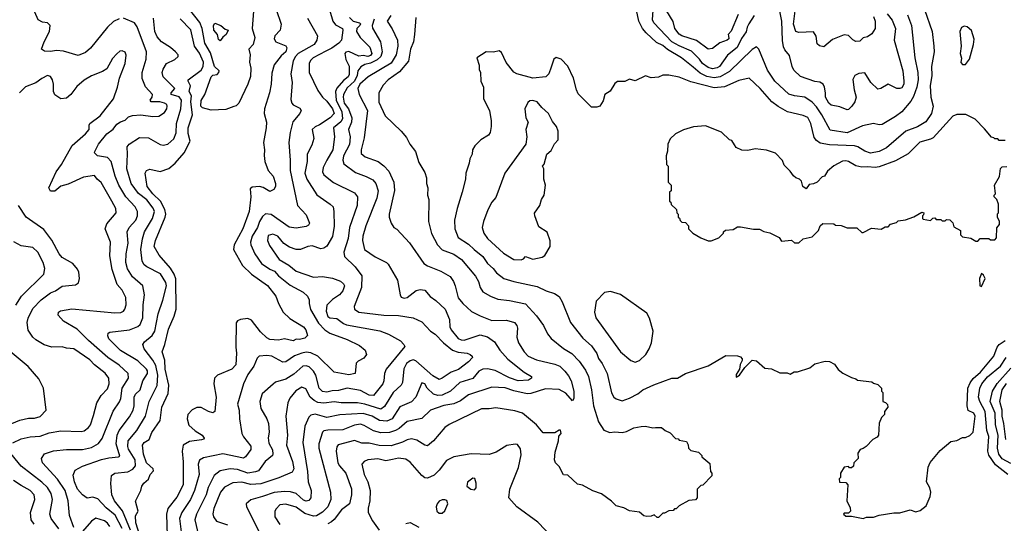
# Model space of a CAD drawing. Extents: x 1793424 to 1900092, y 321114 to 470632.
# Tile 255 of 256: x 1843774 to 1850510, y 452361 to 455806. Entities that reach past the tile are written whole.
import ezdxf

# ---------------------------------------------------------------- set-up
doc = ezdxf.new("R2010")
doc.units = 0

msp = doc.modelspace()

# ---------------------------------------------------------------- linework, layer by layer
at = {"layer": '0CON05XD'}
for points in [[(1844455, 455812), (1844415, 455792.5), (1844374.2, 455755), (1844259.1, 455610.9), (1844225, 455582), (1844175, 455561.2), (1844075, 455591.4), (1844025, 455595.7), (1843985, 455589.2), (1843945, 455591.2), (1843924.1, 455604.1), (1843942, 455655), (1843978.8, 455725), (1843983.3, 455765), (1843963.9, 455783.9), (1843929.5, 455789.5), (1843901.2, 455805), (1843877.6, 455857.6)], [(1845528.6, 455875), (1845563.1, 455775), (1845556, 455735), (1845520, 455695), (1845514.4, 455675), (1845527.5, 455655), (1845595, 455627.1), (1845602.5, 455612.5), (1845594.4, 455585), (1845562, 455558), (1845515, 455496.7), (1845500.2, 455439.8), (1845495.7, 455365), (1845484.3, 455305.7), (1845450, 455195), (1845446.2, 455165), (1845463.3, 455105), (1845461.2, 455065), (1845441.4, 454965), (1845450, 454915), (1845446.1, 454876.1), (1845452, 454835), (1845474.3, 454774.3), (1845508, 454735), (1845523.8, 454685), (1845523.8, 454665), (1845513.3, 454645), (1845485, 454631.2), (1845439.1, 454659.1), (1845415, 454665.6), (1845365, 454660.8), (1845351.4, 454648.6), (1845354.5, 454595), (1845343.1, 454495), (1845300.5, 454375), (1845240.6, 454265), (1845236.9, 454235), (1845298.6, 454125), (1845360.8, 454065), (1845468.7, 453988.7), (1845526, 453915), (1845544, 453865), (1845576.2, 453805), (1845621.2, 453761.2), (1845716.2, 453705), (1845731.2, 453685), (1845742.5, 453645), (1845725, 453626.7), (1845687.5, 453617.5), (1845665, 453620), (1845645, 453610), (1845585, 453624), (1845545, 453614), (1845485, 453618.8), (1845465, 453630), (1845421.7, 453671.7), (1845359.7, 453749.7), (1845335, 453762.2), (1845283.9, 453756.1), (1845264.5, 453745.5), (1845255, 453732.5), (1845252.5, 453565), (1845258.6, 453525), (1845252, 453445), (1845225, 453416.2), (1845127.5, 453375), (1845106.1, 453353.9), (1845103.3, 453315), (1845118.1, 453225), (1845110, 453125), (1845095, 453117.5), (1845065, 453126), (1845015, 453154.4), (1844985, 453154.5), (1844955, 453137.8), (1844924.5, 453105), (1844918.9, 453075), (1844932, 453032), (1844975, 452992.9), (1845022, 452965), (1845036.7, 452943.3), (1845033.3, 452936.7), (1845017.8, 452932.2), (1844935, 452920.6), (1844893.6, 452896.4), (1844886.2, 452855), (1844892.6, 452782.6), (1844892.7, 452625), (1844848.9, 452541.1), (1844787, 452463)], [(1845374.2, 455865), (1845364.3, 455745), (1845382.9, 455685), (1845370.5, 455635), (1845341.2, 455605), (1845350.9, 455565), (1845346, 455515), (1845356, 455475), (1845352.3, 455417.7), (1845335.8, 455365), (1845274, 455235), (1845254.5, 455215.5), (1845238.5, 455211.5), (1845185, 455190.7), (1845085, 455186.2), (1845025, 455202.8), (1845013.4, 455215), (1845015, 455252), (1845040.5, 455295), (1845084.4, 455415), (1845095, 455425.8), (1845125, 455431.8), (1845137.4, 455445), (1845138.2, 455455), (1845106.5, 455485), (1845079.5, 455579.5), (1845040, 455645), (1845022.5, 455745), (1845006.8, 455786.8), (1844930, 455885)], [(1845896.8, 455866.8), (1845917.5, 455795), (1845935, 455769.5), (1845982, 455745), (1845986, 455735), (1845975, 455666.7), (1845957.5, 455645), (1845909.6, 455610.4), (1845869.4, 455590.6), (1845782, 455545), (1845762.7, 455527.3), (1845755.6, 455505), (1845754.4, 455445), (1845815, 455321.2), (1845845.8, 455275), (1845875, 455248.6), (1845914.2, 455195), (1845926.2, 455165), (1845898, 455135), (1845825, 455085.8), (1845795, 455074), (1845774.2, 455055), (1845786.3, 454993.7), (1845772.8, 454947.2), (1845740, 454885), (1845740.6, 454835), (1845725.6, 454755), (1845738.1, 454715), (1845808, 454608), (1845898.8, 454545), (1845918, 454525), (1845924.2, 454494.2), (1845926.6, 454393.4), (1845915, 454323.3), (1845875, 454256), (1845855, 454242.5), (1845835, 454238), (1845775, 454259.2), (1845745, 454254.2), (1845695.5, 454234.5), (1845665, 454233.3), (1845620.7, 454250.7), (1845582, 454275), (1845539.2, 454325), (1845505, 454338.1), (1845475, 454328.8), (1845470, 454295), (1845482.2, 454262.2), (1845550, 454165), (1845615, 454126.9), (1845665.4, 454085.4), (1845785, 454045.7), (1845845, 454050), (1845915, 454036.9), (1845967.9, 454017.9), (1845988.8, 453998.8), (1845996, 453985), (1845985, 453951.2), (1845962, 453925), (1845915, 453892.9), (1845876.4, 453853.6), (1845871.3, 453811.3), (1845882.5, 453775), (1845895, 453765.7), (1845945, 453761.9), (1845988.5, 453728.5), (1846009.8, 453719.8), (1846238.7, 453678.7), (1846296.7, 453655), (1846378.8, 453608.8), (1846403.3, 453585), (1846409.3, 453570.7), (1846280.8, 453415), (1846269.2, 453385), (1846265.8, 453335.8), (1846258.1, 453315), (1846195, 453235.6), (1846165, 453237.1), (1846105, 453270.5), (1846015, 453285.5), (1845955, 453269.5), (1845912.1, 453267.9), (1845875, 453258.1), (1845845, 453261.9), (1845821.9, 453285), (1845799.6, 453375), (1845785, 453400.8), (1845755, 453432.5), (1845735, 453439.2), (1845711.2, 453435), (1845649.2, 453380.8), (1845595, 453346.9), (1845525, 453326.2), (1845507.3, 453312.7), (1845433.1, 453246.9), (1845417.5, 453195), (1845425, 453147.5), (1845465, 453076.7), (1845475.6, 453045), (1845481.9, 452985), (1845474.5, 452945.5), (1845479.7, 452909.7), (1845503.1, 452865), (1845506.8, 452833.2), (1845503.8, 452825), (1845454, 452785), (1845408.7, 452721.3), (1845387.6, 452712.4), (1845335, 452705.3), (1845265, 452728.5), (1845215, 452733.8), (1845145, 452719.4), (1845105, 452689.2), (1845064.2, 452605.8), (1845049.5, 452555), (1844984.5, 452425), (1844973.3, 452385), (1844997.6, 452277.6)], [(1846031.3, 455821.3), (1846056.7, 455795), (1846098, 455785), (1846105, 455778), (1846101.1, 455765), (1846081.5, 455745), (1846079.2, 455725), (1846104.3, 455685), (1846168.8, 455618.8), (1846182.7, 455575), (1846175, 455560.9), (1846155.2, 455554.8), (1846125, 455560.9), (1846095, 455557.1), (1846025, 455587.1), (1846005, 455583.1), (1845997.8, 455575), (1846005, 455534), (1846027.4, 455487.4), (1846029.2, 455430.8), (1846022.5, 455415), (1845990.3, 455389.7), (1845942.8, 455337.2), (1845935.8, 455314.3), (1845939.2, 455255), (1845977, 455175), (1845982, 455128), (1845972, 455108), (1845921.8, 455065), (1845928.6, 455005), (1845917.1, 454915), (1845874.4, 454845), (1845850.6, 454795), (1845846.9, 454765), (1845854.6, 454744.6), (1845921.3, 454691.3), (1846065, 454620.8), (1846085.6, 454595), (1846082.2, 454535), (1846030.5, 454385), (1846021.4, 454308.6), (1845990.8, 454215), (1845997, 454187), (1846070, 454115), (1846113.8, 454053.8), (1846112.5, 453975), (1846062.5, 453845), (1846063.8, 453825), (1846095, 453804.4), (1846265, 453784.5), (1846365, 453781.9), (1846465.7, 453765.7), (1846525, 453738.8), (1846585.4, 453675.4), (1846615.7, 453655), (1846674.4, 453595), (1846735, 453546.2), (1846775, 453531.5), (1846835, 453524.3), (1846857, 453517), (1846870, 453505), (1846871.2, 453495), (1846845.7, 453465), (1846776, 453414), (1846725.8, 453395), (1846665, 453353.1), (1846645, 453345.6), (1846600.3, 453370.3), (1846485, 453472.5), (1846465, 453478.8), (1846445, 453473.5), (1846421.1, 453455), (1846403.3, 453416.7), (1846393.1, 453325), (1846384.3, 453305), (1846328.9, 453255), (1846269.1, 453160.9), (1846245, 453143.1), (1846135, 453177.3), (1846086, 453186), (1845973.7, 453186.3), (1845925, 453192.9), (1845853.8, 453183.8), (1845815, 453188.5), (1845788.3, 453201.7), (1845762.5, 453225), (1845730.9, 453280.9), (1845705, 453292.5), (1845662.6, 453267.4), (1845622, 453218), (1845609.2, 453185), (1845595.9, 453094.1), (1845606.7, 452965), (1845600, 452895), (1845641.5, 452785), (1845649.5, 452735), (1845637.9, 452712.1), (1845547.6, 452672.4), (1845425, 452631.2), (1845355, 452627.3), (1845295, 452643.5), (1845232.8, 452637.2), (1845175, 452609.4), (1845147.8, 452575), (1845102.9, 452462.9), (1845095.8, 452425.8), (1845099.2, 452405), (1845120, 452375), (1845195, 452350)], [(1846313.9, 455835), (1846287.1, 455795), (1846322.4, 455742.4), (1846357.8, 455665), (1846360.5, 455625), (1846349.5, 455565), (1846315, 455508.1), (1846157.1, 455415), (1846100.5, 455365), (1846087.5, 455335), (1846096.7, 455295), (1846154.5, 455185), (1846131.2, 454998.8), (1846110.8, 454915), (1846110.8, 454890.8), (1846137, 454867), (1846226.2, 454836.2), (1846266.2, 454806.2), (1846300.4, 454770.4), (1846333.6, 454693.6), (1846338.3, 454638.3), (1846302.5, 454475), (1846302, 454455), (1846316.2, 454415), (1846334.1, 454384.1), (1846355, 454372.5), (1846440.3, 454280.3), (1846539.1, 454139.1), (1846565, 454121.4), (1846656.4, 454086.4), (1846718.7, 454048.7), (1846742, 454015), (1846754, 453985), (1846774.5, 453904.5), (1846806, 453865), (1846865, 453810), (1846925, 453779.2), (1847005, 453748.6), (1847105, 453751.4), (1847158.8, 453735), (1847174.2, 453715), (1847180, 453695), (1847176.2, 453635), (1847186.2, 453595), (1847226, 453535), (1847253.8, 453505), (1847308.7, 453478.7), (1847435, 453450), (1847468.8, 453435), (1847502.6, 453402.6), (1847529.4, 453369.4), (1847546.9, 453335), (1847566, 453265), (1847566.1, 453213.9), (1847555, 453200), (1847511.5, 453251.5), (1847465, 453275.4), (1847372, 453282), (1847270, 453250), (1847245, 453247.7), (1847155, 453267.1), (1847095, 453288.9), (1847005, 453291.4), (1846845, 453240), (1846790.5, 453199.5), (1846745, 453177.9), (1846675, 453167.1), (1846585, 453134.2), (1846525, 453079.2), (1846425, 453056.7), (1846369.9, 453010.1), (1846344.1, 452995.9), (1846305, 452982.7), (1846245, 452980), (1846195, 452993.5), (1846131.4, 453031.4), (1846105, 453039.5), (1846065, 453031.5), (1845985, 453000), (1845881.5, 452998.5), (1845855, 452993.1), (1845845, 452984), (1845820.6, 452905), (1845820.5, 452875), (1845900.6, 452575), (1845903.1, 452525), (1845883.1, 452475), (1845845, 452438.1), (1845805, 452411.5), (1845785, 452411.2), (1845725, 452427.8), (1845665, 452471.5), (1845595, 452491.8), (1845555, 452488.6), (1845529.1, 452460.9), (1845520.8, 452445), (1845519.2, 452405), (1845553, 452353)], [(1846485, 455820), (1846476, 455705), (1846467.5, 455655), (1846448.9, 455605), (1846435, 455521.2), (1846371.8, 455448.2), (1846294.2, 455395), (1846261.1, 455358.9), (1846230.8, 455305), (1846232.1, 455242.1), (1846275, 455147.5), (1846385, 455042.5), (1846420.7, 455000.7), (1846443.9, 454953.9), (1846482.5, 454905), (1846505, 454830), (1846545, 454760), (1846557, 454723), (1846557.5, 454685), (1846566.7, 454655), (1846563.3, 454605), (1846573.3, 454575), (1846570.6, 454425), (1846592.4, 454342.4), (1846632.5, 454265), (1846665, 454230.8), (1846745, 454203.1), (1846796, 454165), (1846892.4, 454052.4), (1846912, 454015), (1846924, 453975), (1846943.8, 453945), (1846995, 453914), (1847045, 453894.2), (1847125, 453885.7), (1847235, 453862.5), (1847310.3, 453780.3), (1847357.1, 453715), (1847385, 453656.7), (1847411.2, 453625), (1847495, 453556), (1847552.5, 453522.5), (1847601.3, 453471.3), (1847645, 453408.8), (1847665.6, 453365), (1847686.7, 453275), (1847699.4, 453165), (1847734.4, 453054.4), (1847769.5, 452999.5), (1847811.7, 452981.7), (1847845, 452986.7), (1847895, 452982), (1847925, 452988.8), (1847975, 453013.8), (1848026.4, 453023.6), (1848055, 453026.2), (1848105, 453013.3), (1848123, 453017), (1848165, 453017.5), (1848190, 452995), (1848225, 452980), (1848261.7, 452941.7), (1848278.3, 452938.3), (1848285, 452930), (1848335, 452920), (1848347, 452897), (1848350, 452875), (1848365, 452860), (1848418.3, 452848.3), (1848440, 452825), (1848440, 452815), (1848495, 452770), (1848500, 452715), (1848510, 452705), (1848510, 452685), (1848448.3, 452621.7), (1848435, 452620), (1848410, 452595), (1848410, 452535), (1848397, 452523), (1848353, 452517), (1848285, 452480), (1848265, 452460), (1848255, 452460), (1848245, 452450), (1848215, 452447.5), (1848185, 452430), (1848175, 452430), (1848145, 452400), (1848135, 452400), (1848115, 452420), (1848095, 452410), (1848065, 452407.5), (1848045, 452412.5), (1848015, 452437.5), (1847945, 452447.5), (1847906.4, 452466.4), (1847855, 452480), (1847823.9, 452513.9), (1847755, 452562.5), (1847695, 452582.5), (1847625, 452623.3), (1847589.3, 452629.3), (1847525, 452690), (1847493.6, 452693.6), (1847465, 452750), (1847440, 452775), (1847432.5, 452795), (1847437, 452847), (1847460, 452925), (1847463, 452957), (1847477.5, 452975), (1847475, 452997.5), (1847465, 452997.5), (1847435, 452980), (1847355, 452980), (1847310, 453035), (1847215, 453113.8), (1847161.2, 453131.2), (1847031.7, 453151.7), (1846985, 453144.2), (1846932.5, 453145), (1846713, 453037), (1846683, 453017), (1846605, 452926.2), (1846565, 452891.2), (1846545, 452896.2), (1846490.7, 452930.7), (1846455, 452938.1), (1846425, 452932.9), (1846394, 452916), (1846315, 452892.1), (1846233.9, 452893.9), (1846165, 452910.5), (1846115, 452910.5), (1846065, 452926.9), (1845952.4, 452897.6), (1845942.9, 452885), (1845938.6, 452855), (1845951.1, 452775), (1845961.4, 452755), (1846005.6, 452705), (1846043.9, 452596.1), (1846044.4, 452555), (1846030, 452495), (1845975, 452454.3), (1845925, 452387.1), (1845907.6, 452372.4)], [(1849964, 455875), (1850016, 455725), (1850028.8, 455625), (1850030.8, 455585), (1850012.2, 455485), (1850014.5, 455425), (1850003.4, 455353.4), (1850008.6, 455275), (1850024.2, 455214.2), (1850011.4, 455165), (1849972.9, 455107.1), (1849916, 455074), (1849836.4, 455043.6), (1849705, 454929.4), (1849655, 454903.6), (1849595, 454892.7), (1849555, 454907.1), (1849507.1, 454937.1), (1849485, 454942.2), (1849315, 454948.8), (1849250.6, 454960.6), (1849225, 454979.2), (1849209.4, 454999.4), (1849186.9, 455095), (1849165, 455135.8), (1849135, 455151.1), (1849026.2, 455176.2), (1848962.3, 455212.3), (1848919.2, 455245), (1848839.2, 455335), (1848765, 455406.7), (1848695, 455389.2), (1848595, 455347.1), (1848525, 455338.5), (1848365, 455380.8), (1848285, 455412), (1848216.1, 455426.1), (1848175, 455426.7), (1848145, 455413.3), (1848095, 455407.5), (1848055, 455422.5), (1847985, 455387.5), (1847945, 455400), (1847915, 455382.5), (1847865, 455382.5), (1847845, 455370), (1847813, 455317), (1847776.4, 455293.6), (1847765, 455250), (1847742.5, 455215), (1847723, 455207), (1847685, 455207.5), (1847595, 455297.5), (1847582.5, 455325), (1847564, 455405), (1847525, 455488.8), (1847477.5, 455535), (1847445, 455546.2), (1847427.5, 455535), (1847409.3, 455480.7), (1847393.3, 455435), (1847374, 455416), (1847285, 455405.8), (1847175, 455434.3), (1847155, 455446), (1847103.3, 455513.3), (1847070.5, 455580.5), (1847055, 455593.3), (1847015, 455583.3), (1846965, 455586.7), (1846902.5, 455545), (1846917.5, 455495), (1846917.5, 455465), (1846926.7, 455445), (1846930, 455385), (1846946.7, 455345), (1846947.5, 455265), (1846988, 455185), (1847000, 455115), (1847000, 455075), (1846992.5, 455035), (1846982.5, 455015), (1846930, 454985), (1846887, 454943), (1846872.5, 454915), (1846870, 454885), (1846853.3, 454855), (1846850, 454825), (1846826.7, 454755), (1846823.8, 454715), (1846802, 454625), (1846766, 454515), (1846749.2, 454435), (1846752, 454375), (1846775, 454316.7), (1846845, 454270.6), (1846882.9, 454235), (1846943.1, 454185), (1846975, 454139.2), (1847014.2, 454105), (1847036, 454075), (1847085.6, 454035.6), (1847155, 454014.4), (1847315, 453980.8), (1847375, 453952), (1847433.9, 453933.9), (1847465, 453912.5), (1847485.8, 453875.8), (1847542, 453735), (1847626.8, 453626.8), (1847685.7, 453575), (1847722.4, 453522.4), (1847735, 453488.8), (1847759.2, 453455), (1847792.5, 453385), (1847822.7, 453252.7), (1847840, 453225), (1847855, 453213.3), (1847895, 453200), (1847945, 453216.2), (1848004.1, 453245.9), (1848037.5, 453275), (1848112.7, 453307.3)], [(1849848.1, 455838.1), (1849874.4, 455765), (1849897.5, 455545), (1849919.5, 455445), (1849920, 455395), (1849911.8, 455345), (1849889.1, 455280.9), (1849871.7, 455248.3), (1849810, 455175), (1849765, 455144), (1849675, 455088.8), (1849655, 455086.2), (1849615, 455095.8), (1849539.7, 455080.3), (1849435, 455031.8), (1849319.3, 455049.3), (1849261.5, 455155), (1849225, 455209.4), (1849195, 455240.6), (1849145, 455275.6), (1849073.9, 455283.9), (1849035, 455296.2), (1848940.8, 455385), (1848889.4, 455459.4), (1848831.2, 455605), (1848815, 455620), (1848785, 455602), (1848629.2, 455450.7), (1848566, 455415), (1848525, 455409.1), (1848475, 455418.1), (1848429.1, 455439.1), (1848381.2, 455481.2), (1848302.9, 455545), (1848205, 455601.8), (1848175, 455629.2), (1848130.5, 455650.5), (1848059.4, 455715), (1848034.6, 455744.6), (1848010, 455795), (1847995, 455870)], [(1848798.1, 455835), (1848762.7, 455777.3), (1848750.4, 455755), (1848745, 455722), (1848712.5, 455677.5), (1848681.9, 455615), (1848616.6, 455563.4), (1848561.1, 455485), (1848544.7, 455475.3), (1848515, 455470.7), (1848485, 455478), (1848446.5, 455505), (1848425, 455535.6), (1848370.8, 455590.8), (1848285, 455626), (1848235.5, 455655), (1848111.5, 455785), (1848104.5, 455805), (1848108.1, 455871.9)], [(1848688.4, 455841.6), (1848642.5, 455727.5), (1848621.2, 455705), (1848623.6, 455696.4), (1848625.7, 455675), (1848615, 455666.2), (1848565, 455648.1), (1848515, 455608), (1848484.2, 455604.2), (1848404, 455664), (1848305, 455694.4), (1848286.8, 455706.8), (1848256.2, 455745), (1848244, 455794), (1848202.5, 455865)], [(1849708.1, 455845), (1849742.2, 455802.2), (1849765.6, 455745), (1849757.5, 455665), (1849815.5, 455455), (1849823.8, 455385), (1849822.5, 455365), (1849809.7, 455340.3), (1849795.7, 455334.3), (1849774.3, 455335.7), (1849715, 455364.5), (1849665, 455335.6), (1849645, 455331.4), (1849597.1, 455375), (1849555, 455442.5), (1849515, 455436.7), (1849487.5, 455425), (1849474.1, 455395.9), (1849482.5, 455325), (1849495.8, 455275), (1849487.5, 455245), (1849466.4, 455213.6), (1849445, 455192), (1849435, 455190), (1849385, 455210), (1849325, 455221.4), (1849310, 455235), (1849286, 455275), (1849287.5, 455305), (1849280.8, 455345), (1849271.2, 455365), (1849248.3, 455378.3), (1849215, 455383.1), (1849117, 455417), (1849070.5, 455460.5), (1849059.1, 455485), (1849041.7, 455561.7), (1849009.4, 455599.4), (1848999.8, 455619.8), (1848993.1, 455663.1), (1848989.2, 455795), (1848973.6, 455865)], [(1849615, 455827.5), (1849627.1, 455795), (1849626.2, 455745), (1849605, 455710), (1849575, 455687.5), (1849545, 455682.5), (1849521.7, 455658.3), (1849495, 455657.5), (1849475, 455667.5), (1849445, 455697.5), (1849415, 455702.5), (1849335, 455671.2), (1849275, 455620), (1849245, 455626.2), (1849230, 455640), (1849223.9, 455693.9), (1849205, 455722.5), (1849105, 455717.5), (1849085, 455726), (1849067.3, 455775), (1849082.2, 455885)], [(1844475.3, 452325), (1844427.7, 452417.7), (1844365, 452467.8), (1844309.7, 452529.7), (1844275, 452540.8), (1844235, 452534.2), (1844203.8, 452555), (1844170.6, 452595), (1844148.6, 452645), (1844139.5, 452690.5), (1844153.3, 452725), (1844205, 452751.4), (1844333.1, 452796.9), (1844385, 452809.4), (1844450, 452815), (1844459.2, 452820.8), (1844434.6, 452905), (1844441.1, 452965), (1844455, 452995.8), (1844525, 453090), (1844550.6, 453135), (1844557.5, 453165), (1844557.5, 453225), (1844567.1, 453245), (1844598.9, 453275), (1844617.8, 453335), (1844648.5, 453385), (1844648.2, 453405), (1844641.9, 453415), (1844581.7, 453471.7), (1844465, 453543.3), (1844383.2, 453623.2), (1844376.4, 453643.6), (1844379.3, 453660.7), (1844391.2, 453668.8), (1844525, 453684.4), (1844583.5, 453706.5), (1844599.3, 453720.7), (1844616.8, 453766.8), (1844618.1, 453855), (1844628.9, 453925), (1844616, 453985), (1844545, 454046), (1844512.2, 454102.2), (1844501.5, 454145), (1844503.6, 454205), (1844516.3, 454276.3), (1844510, 454355), (1844522.9, 454385), (1844569.4, 454435), (1844579.5, 454465), (1844581.1, 454495), (1844565.3, 454525.3), (1844500.5, 454595), (1844451.5, 454675), (1844426.5, 454735), (1844399.4, 454835), (1844375, 454862.5), (1844307.5, 454875), (1844286.7, 454895), (1844288.8, 454905), (1844312.5, 454955), (1844369.4, 455025), (1844413.1, 455056.9), (1844439.8, 455090.2), (1844465, 455108), (1844495, 455118.8), (1844519.1, 455140.9), (1844545, 455150), (1844604.1, 455154.1), (1844685, 455144), (1844725, 455146), (1844765, 455170), (1844781.4, 455195), (1844784.2, 455215), (1844780.8, 455225), (1844765.9, 455235.9), (1844733.4, 455243.4), (1844674.6, 455244.6), (1844666, 455255), (1844680, 455275), (1844683.8, 455295), (1844635.6, 455345.6), (1844612.4, 455402.4), (1844612.2, 455445), (1844640.6, 455535), (1844641.4, 455585), (1844577.6, 455757.6), (1844560, 455785), (1844485, 455816.2)], [(1844532.4, 452315), (1844476.9, 452446.9), (1844422.1, 452515), (1844403.6, 452556.4), (1844397.5, 452632.5), (1844401.2, 452688.8), (1844425.7, 452704.3), (1844515, 452712.7), (1844548.7, 452731.3), (1844566.2, 452755), (1844565.2, 452795.2), (1844517.5, 452867.5), (1844513, 452887), (1844517.3, 452925), (1844575, 452995.7), (1844634.4, 453095), (1844660.5, 453195), (1844715, 453303.3), (1844720.3, 453375), (1844705, 453440.8), (1844685, 453477.8), (1844625.6, 453555), (1844617.5, 453585), (1844628.3, 453601.7), (1844680.6, 453645), (1844699.5, 453675), (1844721.1, 453795), (1844753.4, 453886.6), (1844777.9, 453985), (1844775, 454008.8), (1844738.3, 454068.3), (1844644, 454115), (1844625, 454130), (1844611.4, 454155), (1844603.5, 454235), (1844614, 454306), (1844628.6, 454355), (1844682.7, 454445), (1844696.2, 454495), (1844687.1, 454517.1), (1844645, 454573.3), (1844585.9, 454615.9), (1844536.5, 454685), (1844506.4, 454785), (1844512.9, 454885), (1844508.8, 454935), (1844522.5, 454955), (1844595, 455000), (1844655, 454997.5), (1844735, 454952), (1844755, 454948), (1844786.7, 454955), (1844829.7, 454990.3), (1844845, 455032.5), (1844846.9, 455095), (1844876.2, 455195), (1844881.8, 455255), (1844865, 455277.1), (1844809.4, 455295), (1844809.5, 455305), (1844835.7, 455335), (1844756, 455415), (1844750, 455445), (1844755, 455466.7), (1844778, 455505), (1844835.7, 455534.3), (1844857.5, 455555), (1844857.5, 455565), (1844840, 455585), (1844805, 455616), (1844745, 455654), (1844715, 455688), (1844698.5, 455725), (1844689.5, 455815)], [(1844618.9, 452205), (1844568.5, 452365), (1844567.3, 452412.7), (1844584.4, 452445), (1844566.4, 452513.6), (1844602.5, 452585), (1844610, 452615), (1844624.1, 452635.9), (1844656.4, 452663.6), (1844667.5, 452695), (1844689.3, 452720.7), (1844686.7, 452735), (1844642.7, 452775), (1844620.4, 452835), (1844614.5, 452895), (1844626.3, 452913.7), (1844659.1, 452935), (1844678.3, 452981.7), (1844734.2, 453065), (1844746.4, 453155), (1844791.1, 453248.9), (1844793.6, 453305), (1844768.9, 453415), (1844766.9, 453476.9), (1844748.6, 453535), (1844767.1, 453585), (1844791.8, 453688.2), (1844831.4, 453778.6), (1844844.5, 453825), (1844843.4, 454033.4), (1844832.1, 454065), (1844806.3, 454106.3), (1844728.6, 454195), (1844694.6, 454254.6), (1844702.5, 454295), (1844770, 454455), (1844773.6, 454476.4), (1844767.3, 454507.3), (1844738, 454565), (1844684.6, 454615), (1844646.4, 454665), (1844633.3, 454755), (1844642.5, 454775), (1844665, 454783.8), (1844735, 454768), (1844795, 454788.6), (1844837.5, 454825), (1844899.4, 454895), (1844940.8, 454975), (1844927.6, 455027.6), (1844927.1, 455065), (1844955.9, 455155.9), (1844944, 455244), (1844950.4, 455285), (1844933.5, 455315), (1844943.6, 455353.6), (1844925.8, 455385), (1844926, 455395), (1845015, 455460.8), (1845030.5, 455485), (1845032.7, 455515), (1845005, 455577.1), (1844970.9, 455625), (1844945.4, 455735.4), (1844871.1, 455811.1)], [(1845744.2, 455815), (1845812, 455695), (1845807.1, 455665), (1845789.4, 455635), (1845678.8, 455575), (1845660, 455555), (1845646.2, 455525), (1845628.6, 455435), (1845638.6, 455375), (1845630.3, 455260.3), (1845635.6, 455235.6), (1845645, 455224.4), (1845690.5, 455200.5), (1845698.8, 455185), (1845691.2, 455165), (1845643.7, 455106.3), (1845624.4, 455035), (1845616, 454965), (1845625.6, 454844.4), (1845624.4, 454775), (1845674.2, 454534.2), (1845735, 454470), (1845756.7, 454415), (1845749.5, 454400.5), (1845735, 454392), (1845665, 454380.8), (1845616.8, 454386.8), (1845495, 454472.9), (1845455, 454478), (1845435, 454460), (1845413.7, 454426.3), (1845401.5, 454385), (1845364.4, 454325), (1845353.5, 454285), (1845354.4, 454265), (1845381.9, 454205), (1845429.1, 454139.1), (1845485, 454099.5), (1845516.7, 454085), (1845545, 454053.1), (1845625, 453991.1), (1845713, 453943), (1845743.3, 453915), (1845755, 453890), (1845754.2, 453865), (1845763.9, 453823.9), (1845819.3, 453729.3), (1845861.9, 453685), (1845895, 453661.5), (1846015, 453618.1), (1846098.3, 453578.3), (1846136.7, 453545), (1846146.7, 453515), (1846128.8, 453491.2), (1846089.1, 453470.9), (1846075, 453456.7), (1846070, 453385), (1846025, 453377.5), (1845925.6, 453395.6), (1845813.1, 453505), (1845767, 453527), (1845735, 453531.2), (1845704.2, 453525.8), (1845654.1, 453505.9), (1845595, 453466.7), (1845575, 453463.3), (1845500, 453505), (1845465, 453509.2), (1845412.5, 453505), (1845398.1, 453491.9), (1845376.5, 453435), (1845335, 453378), (1845305, 453316.2), (1845264.5, 453175.5), (1845275.5, 453135), (1845277.1, 453075), (1845294.3, 452975), (1845305, 452952), (1845355, 452888.8), (1845354.4, 452865.6), (1845320, 452815), (1845305, 452807.5), (1845165, 452837.1), (1845030.9, 452809.1), (1845005, 452793.3), (1844995.7, 452765), (1845002.5, 452695), (1844970, 452585), (1844943.5, 452525), (1844884.4, 452435), (1844868.1, 452395), (1844880.6, 452285)], [(1845145, 455660), (1845135, 455670), (1845128, 455705), (1845102.2, 455735), (1845101.1, 455765), (1845108.8, 455781.2), (1845151.2, 455765), (1845180.8, 455740.8), (1845200, 455735), (1845187.5, 455705), (1845163.6, 455686.4), (1845145, 455660)], [(1846198.9, 455808.9), (1846186.5, 455765), (1846188, 455748), (1846242.1, 455655), (1846253.1, 455585), (1846245.4, 455555), (1846219.5, 455530.5), (1846175, 455507.5), (1846135, 455500), (1846107.6, 455482.4), (1846087.5, 455455), (1846082.9, 455425), (1846065, 455385.4), (1846015, 455340), (1845990, 455295), (1845986.5, 455275), (1845994.2, 455235.8), (1846023.3, 455195), (1846045.5, 455134.5), (1846043.1, 455105), (1846022.9, 455055), (1846035.4, 455005), (1846031.5, 454951.5), (1845990.4, 454875), (1845984.5, 454845), (1845990.9, 454820.9), (1846070.7, 454760.7), (1846145, 454734.3), (1846190.3, 454710.3), (1846210, 454685), (1846225.6, 454635), (1846218.5, 454585), (1846142.2, 454395), (1846122.5, 454325), (1846120, 454295), (1846132, 454235), (1846205, 454184), (1846284.2, 454144.2), (1846295, 454133.3), (1846360, 454025), (1846376.7, 453925), (1846385, 453907.5), (1846405, 453900), (1846425, 453906.7), (1846485.9, 453954.1), (1846515, 453960), (1846545, 453956), (1846581.7, 453911.7), (1846621.2, 453885), (1846685, 453825.8), (1846714.2, 453755), (1846717.1, 453705), (1846725.6, 453685), (1846775, 453625.6), (1846795, 453615.6), (1846815, 453614.5), (1846925, 453650.6), (1846975, 453637.1), (1847023.2, 453603.2), (1847059.2, 453545), (1847114, 453484), (1847225.5, 453395.5), (1847276.7, 453365), (1847276.7, 453355), (1847255, 453340), (1847185, 453335.6), (1847125, 453355.5), (1847026.7, 453406.7), (1846975, 453418.2), (1846943.8, 453416.2), (1846915, 453400.8), (1846875, 453350.6), (1846785, 453324.5), (1846720.8, 453265), (1846665, 453238.7), (1846635, 453235.4), (1846605, 453244.5), (1846562.5, 453285), (1846545, 453316.2), (1846525, 453322.5), (1846484.4, 453225), (1846455, 453191.4), (1846375, 453158.6), (1846321.9, 453075), (1846285, 453059.6), (1846235, 453063.8), (1846186, 453095), (1846125, 453112.7), (1845965, 453103.6), (1845874.5, 453085.5), (1845795, 453107.5), (1845765, 453102), (1845751.7, 453088.3), (1845725.8, 453025), (1845712.2, 452915), (1845743.1, 452715), (1845747.1, 452645), (1845767.5, 452585), (1845765, 452536.7), (1845751.7, 452518.3), (1845735, 452511.9), (1845715, 452520), (1845665.4, 452565.4), (1845627, 452577), (1845585, 452579.5), (1845515, 452572.5), (1845435.7, 452545.7), (1845355, 452522), (1845323.3, 452495), (1845326.2, 452475), (1845426.6, 452276.6)], [(1850245, 455500), (1850272.5, 455535), (1850300, 455635), (1850303.6, 455673.6), (1850285, 455732.5), (1850255, 455757.5), (1850235, 455762.5), (1850217, 455753), (1850206.7, 455725), (1850214, 455625), (1850208, 455575), (1850217, 455543), (1850213, 455513), (1850225, 455500), (1850245, 455500)], [(1844145, 452333.3), (1844114.2, 452415), (1844105.5, 452515), (1844084.5, 452585), (1844032.8, 452662.8), (1843930, 452775), (1843923.8, 452805), (1843944.2, 452835.8), (1844005, 452856.9), (1844095, 452866.9), (1844205, 452865.6), (1844265, 452879.4), (1844313.6, 452906.4), (1844337.8, 452942.2), (1844412.8, 453127.2), (1844457, 453193), (1844465.4, 453215), (1844474.6, 453285.4), (1844518.5, 453355), (1844516.9, 453386.9), (1844455, 453443.1), (1844377.1, 453495), (1844245, 453610.6), (1844168.1, 453688.1), (1844074.6, 453744.6), (1844036.7, 453785), (1844040, 453805), (1844052.5, 453815), (1844131.9, 453828.1), (1844425, 453800), (1844467, 453803), (1844485, 453811.2), (1844494, 453825), (1844502.5, 453855), (1844500.8, 453905), (1844475, 453956.2), (1844440.6, 453995), (1844406.4, 454096.4), (1844391.3, 454191.3), (1844395.8, 454285), (1844360, 454375), (1844370.3, 454409.7), (1844434.3, 454485.7), (1844431.4, 454515), (1844405, 454564), (1844332.6, 454692.6), (1844304, 454715), (1844285, 454740), (1844211.3, 454728.7), (1844105, 454680.8), (1844055, 454666), (1844015, 454633.3), (1843983.9, 454633.9), (1843973.8, 454655), (1844022.9, 454765), (1844060, 454815), (1844132.5, 454945), (1844225, 455024), (1844248.8, 455055), (1844248.8, 455085), (1844254.3, 455095), (1844325, 455148.9), (1844415.8, 455265), (1844444, 455345), (1844456, 455405), (1844495.8, 455505), (1844503.3, 455563.3), (1844495, 455582.5), (1844475, 455593.3), (1844459.3, 455590.7), (1844437.7, 455572.3), (1844409.5, 455540.5), (1844369.5, 455470.5), (1844339.7, 455450.3), (1844265, 455422.5), (1844215, 455392.5), (1844165, 455348), (1844123.3, 455295), (1844095, 455270), (1844055, 455263.3), (1844015, 455292.5), (1844006.2, 455315), (1844006, 455365), (1843998.8, 455395), (1843985, 455417.5), (1843965, 455423.3), (1843925, 455404), (1843885.6, 455374.4), (1843815, 455346), (1843774, 455305)], [(1847205, 454164.2), (1847220.5, 454169.5), (1847235, 454186.2), (1847285, 454168), (1847347.7, 454182.3), (1847366.4, 454193.6), (1847402.5, 454255), (1847403, 454293), (1847381.7, 454351.7), (1847325, 454390), (1847297.5, 454465), (1847297, 454483), (1847332.5, 454535), (1847343.3, 454575), (1847362.5, 454605), (1847372.5, 454675), (1847360, 454715), (1847360, 454785), (1847350, 454805), (1847361.7, 454818.3), (1847380, 454885), (1847409.3, 454910.7), (1847433, 454957), (1847457, 454983), (1847457, 455043), (1847447.5, 455075), (1847419.3, 455109.3), (1847392.5, 455165), (1847346.1, 455206.1), (1847315, 455243.8), (1847285, 455253.8), (1847265, 455250), (1847250.7, 455239.3), (1847230, 455195), (1847236.7, 455135), (1847252.5, 455105), (1847236.7, 455055), (1847244, 455005), (1847237.5, 454955), (1847093.8, 454755), (1847030.5, 454589.5), (1847005, 454557.5), (1846976.2, 454505), (1846946.2, 454425), (1846938, 454385), (1846950, 454345), (1846975, 454310), (1847085, 454208), (1847155, 454165.8), (1847205, 454164.2)], [(1850515, 454980), (1850475, 454980), (1850465, 454990), (1850445, 454990), (1850438.3, 454998.3), (1850421.7, 455001.7), (1850375, 455060), (1850310, 455125), (1850246.4, 455156.4), (1850185, 455157.5), (1850157.5, 455145), (1850022.4, 454997.6), (1850005, 454987.5), (1849931.7, 454968.3), (1849852, 454888), (1849765, 454840), (1849655, 454799.2), (1849625.7, 454794.3), (1849575, 454800), (1849535, 454796.7), (1849495, 454807.1), (1849445, 454835.7), (1849425, 454840.8), (1849402.7, 454837.3), (1849343.6, 454806.4), (1849300.7, 454769.3), (1849280, 454735), (1849265, 454730), (1849230, 454695), (1849205, 454682.5), (1849175, 454677.5), (1849155, 454650), (1849132.5, 454665), (1849121.7, 454701.7), (1849110, 454715), (1849083, 454723), (1849067, 454737), (1849045, 454770), (1849005, 454810), (1848993, 454843), (1848945, 454892.5), (1848883, 454913), (1848805, 454922.5), (1848755, 454910), (1848715, 454912.5), (1848675, 454932.5), (1848665, 454950), (1848645, 454980), (1848630, 454985), (1848575, 455037.5), (1848465, 455080), (1848385, 455073.3), (1848315, 455052.5), (1848260, 455025), (1848225, 454990), (1848207.5, 454955), (1848207, 454907), (1848197.5, 454875), (1848200, 454815), (1848210, 454805), (1848210, 454695), (1848230, 454675), (1848230, 454635), (1848220, 454625), (1848220, 454565), (1848228.3, 454558.3), (1848231.7, 454541.7), (1848268.3, 454508.3), (1848270, 454485), (1848280, 454475), (1848280, 454455), (1848288.3, 454448.3), (1848291.7, 454431.7), (1848305, 454420), (1848328.3, 454418.3), (1848350, 454395), (1848350, 454375), (1848380, 454345), (1848433, 454313), (1848485, 454292.5), (1848505, 454292.5), (1848557, 454313), (1848590, 454345), (1848590, 454355), (1848603, 454367), (1848655, 454370), (1848685, 454390), (1848705, 454390), (1848795, 454372.5), (1848835, 454372.5), (1848865, 454357.5), (1848907, 454347), (1848970, 454315), (1848985, 454290), (1849055, 454297.5), (1849075, 454280), (1849105, 454280)], [(1849105, 454280), (1849133, 454307), (1849195, 454320), (1849240, 454365), (1849250, 454395), (1849268.3, 454411.7), (1849345, 454410), (1849355, 454400), (1849395, 454397.5), (1849435, 454382.5), (1849501.7, 454381.7), (1849535, 454350), (1849545, 454350), (1849600.7, 454379.3), (1849667, 454373), (1849695, 454390), (1849715, 454390), (1849731.7, 454408.3), (1849771.7, 454418.3), (1849785, 454430), (1849835, 454437.5), (1849891.7, 454458.3), (1849945, 454490), (1849960, 454485), (1849958.3, 454471.7), (1849950, 454465), (1849950, 454445), (1849955, 454442.5), (1850005, 454432.5), (1850021.7, 454448.3), (1850035, 454450), (1850045, 454440), (1850075, 454440), (1850085, 454430), (1850105, 454430), (1850115, 454440), (1850137, 454437), (1850157, 454417), (1850165, 454390), (1850210, 454365), (1850210, 454335), (1850225, 454320), (1850281.7, 454311.7), (1850315, 454290), (1850328.3, 454291.7), (1850345, 454310), (1850405, 454310), (1850415, 454300), (1850445, 454300), (1850457, 454313), (1850458.3, 454381.7), (1850477.5, 454405), (1850477.5, 454425), (1850462.5, 454455), (1850463, 454477), (1850470, 454485), (1850470, 454545), (1850460, 454575), (1850440, 454595), (1850440, 454605), (1850450, 454615), (1850442.5, 454675), (1850477, 454733), (1850483, 454787), (1850495, 454800), (1850528.3, 454801.7)], [(1843728.1, 452911.9), (1843785, 452938.6), (1843845, 452952.9), (1843915, 452958.1), (1843975, 452979.5), (1844055.6, 452994.4), (1844195, 452990), (1844215.4, 452994.6), (1844245, 453015.8), (1844257.8, 453035), (1844280.3, 453099.7), (1844301.4, 453185), (1844332.5, 453235), (1844375, 453280), (1844385.5, 453315.5), (1844383.2, 453353.2), (1844359.1, 453389.1), (1844285.6, 453445), (1844255, 453478.9), (1844145, 453554.2), (1844095, 453558.8), (1844065, 453568), (1843995, 453566.7), (1843942.3, 453582.3), (1843885, 453616.2), (1843863.8, 453635), (1843832.1, 453682.1), (1843824.3, 453735), (1843831.4, 453765), (1843865, 453831.2), (1843920.2, 453889.8), (1843985, 453937.1), (1844019.3, 453950.7), (1844065, 453984.2), (1844155, 453993.3), (1844177.5, 454005), (1844183.3, 454035), (1844178.3, 454078.3), (1844169.3, 454099.3), (1844138.8, 454138.8), (1844065, 454178.8), (1844044.3, 454205), (1843995, 454298), (1843939.8, 454369.8), (1843818, 454455), (1843765.6, 454535.6)], [(1843747.8, 453852.2), (1843785.7, 453915), (1843939.2, 454065), (1843945.7, 454104.3), (1843934.3, 454145), (1843899.2, 454215), (1843865, 454248), (1843785, 454260), (1843735, 454287.5)], [(1850355, 453980), (1850380, 454035), (1850368.3, 454058.3), (1850355, 454070), (1850340, 454035), (1850343.3, 453985), (1850355, 453980)], [(1847985, 453464), (1848014.1, 453475.9), (1848056.7, 453515), (1848081.2, 453555), (1848096.2, 453595), (1848108.8, 453675), (1848083.3, 453765), (1848065, 453797.5), (1847885, 453926.7), (1847815, 453946.2), (1847775, 453940), (1847718.3, 453881.7), (1847706.2, 453805), (1847715, 453767.5), (1847885, 453533.3), (1847954.2, 453474.2), (1847985, 453464)], [(1849545, 452393.3), (1849567, 452403), (1849616.1, 452403.9), (1849653.9, 452416.1), (1849755, 452433.3), (1849795, 452432.5), (1849865, 452453.3), (1849905, 452440), (1849935, 452450), (1849975, 452480), (1850002.5, 452545), (1850007.5, 452575), (1850000, 452605), (1849977.5, 452645), (1849990, 452745), (1850003.9, 452776.1), (1850070.5, 452859.5), (1850145, 452920), (1850185, 452927.5), (1850225, 452947.5), (1850245, 452947.5), (1850275, 452962.5), (1850296.7, 452985), (1850311.9, 453095), (1850302.5, 453115), (1850263.4, 453133.4), (1850255.9, 453165), (1850261.5, 453285), (1850277.4, 453322.6), (1850297.9, 453352.1), (1850346.7, 453395), (1850439.1, 453505), (1850461.1, 453565), (1850475.4, 453584.6), (1850515, 453612.2)], [(1843655, 453017.1), (1843775, 453066.9), (1843835, 453080.8), (1843875, 453080.8), (1843915, 453092.5), (1843956.2, 453135), (1843936, 453285), (1843905, 453350), (1843833.2, 453433.2), (1843695, 453548.8)], [(1848112.7, 453307.3), (1848235, 453353.3), (1848275, 453353.3), (1848330, 453385), (1848485, 453437.5), (1848605, 453510), (1848685, 453507.5), (1848705, 453500), (1848717, 453487), (1848717.5, 453475), (1848702, 453448), (1848697.5, 453415), (1848675, 453380), (1848675, 453360), (1848698.8, 453375), (1848735, 453427.5), (1848785, 453477.5), (1848815, 453472.5), (1848873, 453423), (1848917, 453417), (1848975, 453390), (1849025, 453390), (1849045, 453382.5), (1849073.6, 453396.4), (1849095, 453396.7), (1849180, 453425), (1849215, 453452.5), (1849285, 453470), (1849315, 453467.5), (1849349.3, 453449.3), (1849373.6, 453413.6), (1849405, 453387.5), (1849465, 453357.5), (1849495, 453350), (1849505, 453340), (1849605, 453330), (1849615, 453320), (1849645, 453310), (1849670, 453285), (1849670, 453265), (1849680, 453255), (1849680, 453195), (1849698.3, 453188.3), (1849710, 453175), (1849712.5, 453155), (1849690, 453125), (1849690, 453105), (1849670, 453085), (1849653.6, 453046.4), (1849650, 452965), (1849639.3, 452950.7), (1849610, 452935), (1849565, 452887.5), (1849545, 452872.5), (1849523.6, 452866.4), (1849508.3, 452841.7), (1849510, 452805), (1849488.3, 452781.7), (1849480, 452775), (1849478.3, 452751.7), (1849465, 452740), (1849451.7, 452741.7), (1849445, 452750), (1849413.6, 452746.4), (1849390, 452705), (1849390, 452675), (1849380, 452665), (1849381.7, 452641.7), (1849425, 452640), (1849440, 452625), (1849432.5, 452515), (1849456.4, 452466.4), (1849457.5, 452445), (1849445, 452430), (1849415, 452430), (1849410, 452425), (1849425, 452410), (1849465, 452410), (1849545, 452393.3)], [(1850534.3, 452695), (1850450.6, 452760.6), (1850405, 452827.5), (1850398.2, 452855), (1850403.3, 452955), (1850391.5, 452995), (1850380.3, 453125), (1850342.2, 453195), (1850333.6, 453225), (1850343.3, 453285), (1850355.6, 453315), (1850395, 453364), (1850485, 453435.5), (1850523.5, 453495)], [(1850555, 452769.3), (1850495, 452802.9), (1850472.5, 452835), (1850462.8, 452875), (1850467.2, 452965), (1850450.3, 453035), (1850448.6, 453115), (1850413.4, 453195), (1850428.5, 453265), (1850461.5, 453318.5), (1850555, 453422.5)], [(1850519.7, 452935), (1850507.7, 453045), (1850495.2, 453095), (1850494.8, 453135), (1850478.9, 453195), (1850495.3, 453275), (1850525, 453316.7)], [(1844043.1, 452323.1), (1843989.2, 452395), (1843979.4, 452425), (1843998.9, 452525), (1843990.5, 452565), (1843965.3, 452605.3), (1843925, 452643.1), (1843785, 452752.5), (1843693.8, 452865)], [(1847420, 452265), (1847319.7, 452369.7), (1847175, 452473.8), (1847121.2, 452535), (1847127.5, 452595), (1847187.4, 452742.6), (1847205, 452830), (1847200.5, 452870.5), (1847180.7, 452900.7), (1847165, 452903.3), (1847106.1, 452893.9), (1847035, 452848), (1846985, 452832.9), (1846863.6, 452836.4), (1846745, 452816.9), (1846695, 452790), (1846645, 452724), (1846609.3, 452690.7), (1846565, 452670.8), (1846545, 452672.5), (1846525, 452688), (1846445, 452778.8), (1846415, 452800), (1846366.7, 452806.7), (1846325, 452796.7), (1846278.9, 452788.9), (1846225, 452803.3), (1846155, 452795.7), (1846130, 452785), (1846114, 452765), (1846130, 452695), (1846156.9, 452645), (1846171.4, 452585), (1846170, 452515), (1846158.1, 452465), (1846158.6, 452435), (1846187.7, 452377.7), (1846233.9, 452313.9)], [(1843874.2, 452355), (1843852.9, 452385), (1843847.1, 452435), (1843878.6, 452525), (1843872.9, 452555), (1843845.4, 452585.4), (1843785, 452619.4), (1843731.4, 452655)], [(1846885, 452590), (1846897, 452603), (1846897.5, 452635), (1846887, 452667), (1846875, 452670), (1846837, 452643), (1846832.5, 452615), (1846860, 452595), (1846885, 452590)], [(1846665, 452430), (1846683.6, 452446.4), (1846702.5, 452495), (1846696.4, 452516.4), (1846681.7, 452521.7), (1846665, 452522.5), (1846645, 452512.5), (1846630, 452495), (1846623.3, 452475), (1846627.5, 452445), (1846645, 452430), (1846665, 452430)], [(1844787, 452463), (1844779.4, 452425), (1844782.2, 452275)], [(1844390.7, 452339.3), (1844375, 452362.9), (1844355, 452377.8), (1844295, 452397.1), (1844265.8, 452375), (1844205, 452306.2)], [(1845907.6, 452372.4), (1845882.6, 452357.4)], [(1846415, 452360), (1846445, 452366.7), (1846505, 452334)]]:
    msp.add_lwpolyline(points, dxfattribs=at)

doc.saveas('drawing.dxf')
